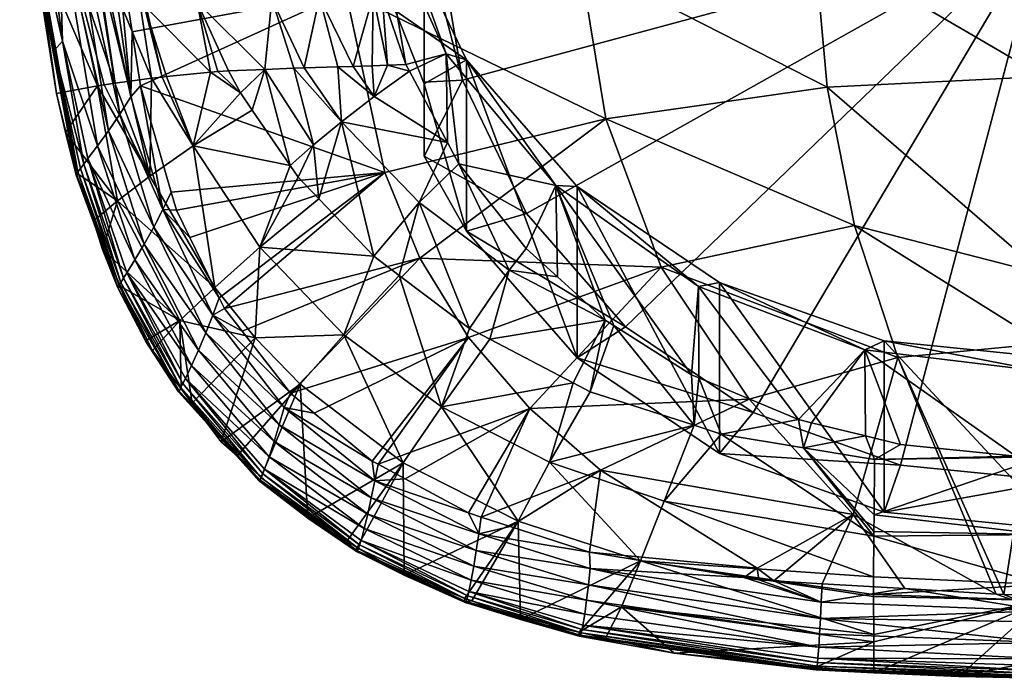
# Model space of a CAD drawing. Extents: x -0.024 to 0.133, y -0.127 to 0.026.
# Tile 1 of 256: x -0.018 to 0, y -0.127 to -0.115. Entities that reach past the tile are written whole.
import ezdxf

# ---------------------------------------------------------------- set-up
doc = ezdxf.new("R2010")
doc.units = 0
doc.layers.add('mesh', color=7, linetype='CONTINUOUS')

msp = doc.modelspace()

# ---------------------------------------------------------------- meshes
at = {"layer": 'mesh'}
mesh = msp.add_polyface(dxfattribs=at)
corners = [(-0.010519, -0.112527, 0.174848), (-0.010333, -0.112461, 0.174382), (-0.010989, -0.112131, 0.17415), (-0.009783, -0.112813, 0.175047), (-0.009846, -0.112817, 0.175295), (-0.009633, -0.112728, 0.174568), (-0.009461, -0.11255, 0.174136), (-0.010737, -0.111996, 0.17375), (-0.009279, -0.112299, 0.173772), (-0.010015, -0.112488, 0.176455), (-0.011539, -0.111656, 0.176137), (-0.010019, -0.112368, 0.17665), (-0.010001, -0.112594, 0.176245), (-0.011535, -0.11178, 0.17595), (-0.009978, -0.112683, 0.176021), (-0.011518, -0.111892, 0.175747), (-0.009944, -0.112751, 0.175786), (-0.011487, -0.111989, 0.175531), (-0.011439, -0.112068, 0.175305), (-0.0099, -0.112796, 0.175542), (-0.011377, -0.112127, 0.175072), (-0.011299, -0.112164, 0.174836), (-0.011208, -0.112177, 0.174601), (-0.011903, -0.110342, 0.10264), (-0.01183, -0.112789, 0.100284), (-0.011486, -0.11326, 0.103879), (-0.011399, -0.114936, 0.100622), (-0.010974, -0.116169, 0.10089), (-0.012743, -0.113608, 0.101186), (-0.01251, -0.114974, 0.101475), (-0.011557, -0.114944, 0.100717), (-0.013617, -0.113642, 0.102086), (-0.013357, -0.115007, 0.102355), (-0.0138, -0.112242, 0.101917), (-0.016154, -0.113526, 0.117497), (-0.012319, -0.111601, 0.118078), (-0.012039, -0.114886, 0.117927), (-0.007887, -0.11433, 0.118324), (-0.010262, -0.11598, 0.105033), (-0.011168, -0.113452, 0.10396), (-0.009901, -0.116089, 0.10508), (-0.011168, -0.11521, 0.099818), (-0.011314, -0.109494, 0.097391), (-0.01165, -0.112361, 0.098608), (-0.010653, -0.116515, 0.100372), (-0.010653, -0.107685, 0.096624), (-0.010653, -0.113835, 0.09508), (-0.010653, -0.113607, 0.094949), (-0.0104, -0.113896, 0.094915), (-0.0101, -0.111328, 0.093825), (-0.010653, -0.110962, 0.094184), (-0.01165, -0.110602, 0.102751), (-0.011685, -0.113566, 0.100402), (-0.011465, -0.114743, 0.10058), (-0.012022, -0.110754, 0.100126), (-0.013029, -0.110788, 0.100911)]
mesh.append_faces([[corners[k] for k in face] for face in [(0, 1, 2, 2), (0, 3, 1, 1), (4, 3, 0, 0), (5, 6, 7, 7), (1, 7, 2, 2), (1, 5, 7, 7), (6, 8, 7, 7), (9, 10, 11, 11), (12, 13, 9, 9), (14, 15, 12, 12), (16, 17, 14, 14), (16, 18, 17, 17), (19, 18, 16, 16), (19, 20, 18, 18), (4, 20, 19, 19), (4, 21, 20, 20), (0, 21, 4, 4), (0, 22, 21, 21), (2, 22, 0, 0), (23, 24, 25, 25), (25, 26, 27, 27), (28, 29, 30, 30), (31, 29, 28, 28), (31, 32, 29, 29), (33, 31, 28, 28), (34, 35, 36, 36), (37, 36, 35, 35), (38, 39, 25, 25), (38, 40, 39, 39), (41, 42, 43, 43), (44, 45, 41, 41), (45, 46, 47, 47), (48, 47, 46, 46), (49, 47, 48, 48), (49, 50, 47, 47), (41, 51, 39, 39), (43, 51, 41, 41), (25, 52, 53, 53), (25, 24, 52, 52), (53, 26, 25, 25), (30, 53, 52, 52), (26, 53, 30, 30), (28, 30, 52, 52), (54, 52, 24, 24), (55, 28, 52, 52)]])
mesh = msp.add_polyface(dxfattribs=at)
corners = [(-0.00842, -0.109129, 0.17143), (-0.010197, -0.111517, 0.17316), (-0.009372, -0.111912, 0.17343), (-0.010474, -0.111384, 0.17307), (-0.011139, -0.110841, 0.172702), (-0.011631, -0.110439, 0.172429), (-0.010471, -0.11179, 0.173422), (-0.009279, -0.112299, 0.173772), (-0.010737, -0.111996, 0.17375), (-0.010019, -0.112368, 0.17665), (-0.011539, -0.111656, 0.176137), (-0.010004, -0.112219, 0.176813), (-0.01053, -0.111484, 0.177211), (-0.009801, -0.111764, 0.17743), (-0.009705, -0.111135, 0.177857), (-0.009757, -0.111332, 0.177802), (-0.010461, -0.111052, 0.177585), (-0.009692, -0.111806, 0.177463), (-0.009819, -0.111675, 0.177596), (-0.009193, -0.111997, 0.177613), (-0.009795, -0.111515, 0.177713), (-0.010541, -0.111393, 0.177376), (-0.01051, -0.111233, 0.177494), (-0.00957, -0.110742, 0.177848), (-0.008205, -0.111116, 0.17814), (-0.009641, -0.110935, 0.177872), (-0.009746, -0.110289, 0.177607), (-0.009409, -0.110389, 0.177686), (-0.009495, -0.110566, 0.17779), (-0.011044, -0.110524, 0.177387), (-0.010948, -0.110335, 0.177411), (-0.010841, -0.110155, 0.177399), (-0.010729, -0.109993, 0.177352), (-0.011186, -0.110889, 0.177232), (-0.011125, -0.110712, 0.177326), (-0.010653, -0.107685, 0.096624), (-0.010653, -0.113607, 0.094949), (-0.010653, -0.110962, 0.094184), (-0.010653, -0.116515, 0.100372), (-0.010653, -0.113835, 0.09508), (-0.010653, -0.108966, 0.093606), (-0.0101, -0.111328, 0.093825), (-0.011181, -0.111711, 0.176444), (-0.009865, -0.112278, 0.176857), (-0.00829, -0.111486, 0.178168), (-0.008358, -0.111943, 0.177997), (-0.011077, -0.111274, 0.177046)]
mesh.append_faces([[corners[k] for k in face] for face in [(0, 1, 2, 2), (3, 1, 0, 0), (0, 4, 3, 3), (0, 5, 4, 4), (6, 3, 4, 4), (6, 1, 3, 3), (7, 1, 6, 6), (7, 2, 1, 1), (8, 7, 6, 6), (9, 10, 11, 11), (11, 12, 13, 13), (14, 15, 16, 16), (17, 18, 19, 19), (20, 21, 22, 22), (20, 18, 21, 21), (18, 12, 21, 21), (18, 13, 12, 12), (17, 13, 18, 18), (23, 24, 25, 25), (26, 27, 28, 28), (29, 14, 16, 16), (29, 25, 14, 14), (30, 25, 29, 29), (30, 23, 25, 25), (31, 23, 30, 30), (31, 28, 23, 23), (32, 28, 31, 31), (32, 26, 28, 28), (22, 15, 20, 20), (22, 16, 15, 15), (33, 16, 22, 22), (33, 34, 16, 16), (35, 36, 37, 37), (38, 39, 35, 35), (40, 37, 41, 41), (10, 42, 11, 11), (11, 13, 43, 43), (42, 12, 11, 11), (43, 17, 19, 19), (13, 17, 43, 43), (44, 14, 25, 25), (44, 15, 14, 14), (45, 18, 20, 20), (21, 12, 46, 46)]])
mesh = msp.add_polyface(dxfattribs=at)
corners = [(-0.017833, -0.111213, 0.115965), (-0.017611, -0.113948, 0.116026), (-0.0177, -0.113013, 0.115902), (-0.016452, -0.112637, 0.117481), (-0.016285, -0.111826, 0.117552), (-0.016244, -0.112359, 0.117535), (-0.016154, -0.113526, 0.117497), (-0.015835, -0.115588, 0.117422), (-0.015862, -0.116746, 0.117334), (-0.016829, -0.118134, 0.115874), (-0.017177, -0.116684, 0.115773), (-0.017071, -0.115754, 0.116723), (-0.017348, -0.113641, 0.116802), (-0.017144, -0.11343, 0.117042), (-0.017218, -0.115924, 0.116439), (-0.01756, -0.113869, 0.116361), (-0.017505, -0.113807, 0.116518), (-0.016799, -0.118073, 0.116201), (-0.016454, -0.117614, 0.116882), (-0.016914, -0.113187, 0.117235), (-0.016257, -0.117347, 0.117079), (-0.016677, -0.11292, 0.117381), (-0.016053, -0.117053, 0.117229), (-0.017029, -0.113873, 0.111234), (-0.017335, -0.111069, 0.11119), (-0.016145, -0.116503, 0.109948), (-0.015918, -0.116472, 0.109095), (-0.016567, -0.113809, 0.108831), (-0.015494, -0.116413, 0.107506), (-0.015903, -0.11375, 0.106467), (-0.015304, -0.116394, 0.10704), (-0.014681, -0.115066, 0.104397), (-0.013357, -0.115007, 0.102355), (-0.013617, -0.113642, 0.102086), (-0.013481, -0.116257, 0.103383), (-0.014127, -0.116281, 0.104322), (-0.014968, -0.113698, 0.104182), (-0.0138, -0.112242, 0.101917), (-0.015621, -0.115126, 0.106625), (-0.014444, -0.116304, 0.104928), (-0.015227, -0.116386, 0.10685), (-0.015169, -0.112298, 0.104046), (-0.016246, -0.110938, 0.106312), (-0.016332, -0.116529, 0.11065), (-0.015687, -0.11655, 0.117388), (-0.012039, -0.114886, 0.117927), (-0.012319, -0.111601, 0.118078), (-0.017565, -0.113958, 0.115869), (-0.016453, -0.116551, 0.111384)]
mesh.append_faces([[corners[k] for k in face] for face in [(0, 1, 2, 2), (3, 4, 5, 5), (6, 7, 8, 8), (9, 10, 1, 1), (11, 12, 13, 13), (14, 15, 16, 16), (14, 17, 15, 15), (11, 16, 12, 12), (11, 14, 16, 16), (13, 18, 11, 11), (19, 20, 13, 13), (21, 22, 19, 19), (3, 8, 21, 21), (3, 6, 8, 8), (5, 6, 3, 3), (2, 23, 24, 24), (25, 26, 27, 27), (28, 27, 26, 26), (28, 29, 27, 27), (30, 29, 28, 28), (31, 32, 33, 33), (31, 34, 32, 32), (35, 34, 31, 31), (36, 33, 37, 37), (36, 31, 33, 33), (38, 31, 36, 36), (38, 39, 31, 31), (40, 39, 38, 38), (38, 29, 30, 30), (36, 29, 38, 38), (36, 41, 29, 29), (37, 41, 36, 36), (42, 29, 41, 41), (24, 27, 29, 29), (23, 27, 24, 24), (23, 25, 27, 27), (43, 25, 23, 23), (44, 7, 45, 45), (6, 45, 7, 7), (5, 46, 6, 6), (1, 47, 2, 2), (1, 10, 47, 47), (47, 23, 2, 2), (47, 48, 23, 23), (10, 48, 47, 47)]])
mesh = msp.add_polyface(dxfattribs=at)
corners = [(-0.015687, -0.11655, 0.117388), (-0.015141, -0.118435, 0.117319), (-0.015291, -0.118742, 0.11726), (-0.016829, -0.118134, 0.115874), (-0.017018, -0.117379, 0.115749), (-0.017177, -0.116684, 0.115773), (-0.016782, -0.118124, 0.115723), (-0.016756, -0.118013, 0.116355), (-0.016799, -0.118073, 0.116201), (-0.017218, -0.115924, 0.116439), (-0.016697, -0.117936, 0.116502), (-0.017071, -0.115754, 0.116723), (-0.017597, -0.113916, 0.116197), (-0.016824, -0.118114, 0.11604), (-0.017611, -0.113948, 0.116026), (-0.01756, -0.113869, 0.116361), (-0.016257, -0.117347, 0.117079), (-0.015621, -0.119361, 0.116998), (-0.016454, -0.117614, 0.116882), (-0.016053, -0.117053, 0.117229), (-0.015451, -0.119058, 0.117152), (-0.015862, -0.116746, 0.117334), (-0.015835, -0.115588, 0.117422), (-0.016626, -0.117841, 0.116639), (-0.017144, -0.11343, 0.117042), (-0.016914, -0.113187, 0.117235), (-0.016677, -0.11292, 0.117381), (-0.017029, -0.113873, 0.111234), (-0.016453, -0.116551, 0.111384), (-0.016332, -0.116529, 0.11065), (-0.014681, -0.115066, 0.104397), (-0.014314, -0.116295, 0.10468), (-0.014127, -0.116281, 0.104322), (-0.014444, -0.116304, 0.104928), (-0.015621, -0.115126, 0.106625), (-0.015304, -0.116394, 0.10704), (-0.015227, -0.116386, 0.10685), (-0.013913, -0.116675, 0.104316), (-0.013481, -0.116257, 0.103383), (-0.015525, -0.118151, 0.109893), (-0.016145, -0.116503, 0.109948), (-0.016096, -0.118591, 0.112838), (-0.014755, -0.117615, 0.106997), (-0.013704, -0.116979, 0.10431), (-0.013028, -0.117965, 0.104291), (-0.015918, -0.116472, 0.109095), (-0.015494, -0.116413, 0.107506), (-0.013569, -0.119409, 0.106947), (-0.011349, -0.118087, 0.11775)]
mesh.append_faces([[corners[k] for k in face] for face in [(0, 1, 2, 2), (3, 4, 5, 5), (6, 4, 3, 3), (7, 8, 9, 9), (10, 9, 11, 11), (10, 7, 9, 9), (3, 12, 13, 13), (14, 12, 3, 3), (13, 15, 8, 8), (12, 15, 13, 13), (16, 17, 18, 18), (19, 20, 16, 16), (21, 2, 19, 19), (21, 0, 2, 2), (22, 0, 21, 21), (11, 23, 10, 10), (11, 18, 23, 23), (24, 16, 18, 18), (25, 19, 16, 16), (26, 21, 19, 19), (27, 28, 29, 29), (30, 31, 32, 32), (30, 33, 31, 31), (34, 35, 36, 36), (32, 37, 38, 38), (39, 40, 29, 29), (28, 5, 4, 4), (41, 4, 6, 6), (28, 39, 29, 29), (42, 43, 37, 37), (42, 44, 43, 43), (37, 32, 31, 31), (33, 37, 31, 31), (33, 42, 37, 37), (36, 42, 33, 33), (39, 45, 40, 40), (39, 46, 45, 45), (42, 46, 39, 39), (42, 35, 46, 46), (36, 35, 42, 42), (41, 28, 4, 4), (41, 39, 28, 28), (47, 44, 42, 42), (48, 1, 0, 0)]])
mesh = msp.add_polyface(dxfattribs=at)
corners = [(-0.008315, -0.118315, 0.106025), (-0.005902, -0.121677, 0.102901), (-0.005778, -0.120107, 0.106785), (-0.009141, -0.11982, 0.102466), (-0.009847, -0.120858, 0.104225), (-0.009486, -0.121046, 0.10422), (-0.010739, -0.118618, 0.102456), (-0.010342, -0.122247, 0.106854), (-0.008005, -0.121819, 0.104199), (-0.008776, -0.122276, 0.117453), (-0.01147, -0.123262, 0.117155), (-0.009866, -0.121014, 0.117554), (-0.003496, -0.116572, 0.118347), (-0.007427, -0.117133, 0.118126), (-0.007887, -0.11433, 0.118324), (-0.010727, -0.119605, 0.117653), (-0.006441, -0.119765, 0.117892), (-0.004881, -0.122109, 0.117631), (-0.012039, -0.114886, 0.117927), (-0.011349, -0.118087, 0.11775), (-0.009901, -0.116089, 0.10508), (-0.010262, -0.11598, 0.105033), (-0.007936, -0.118335, 0.106033), (-0.005406, -0.120036, 0.106755), (0.000347, -0.113663, 0.094816), (-0.009968, -0.116449, 0.095998), (-0.008834, -0.118812, 0.097001), (-0.0104, -0.113896, 0.094915), (-0.007073, -0.120823, 0.097855), (-0.007936, -0.121374, 0.098873), (-0.004807, -0.122347, 0.098502), (-0.009901, -0.119128, 0.09792), (-0.010653, -0.117796, 0.097354), (-0.005406, -0.123075, 0.099595), (-0.008291, -0.113107, 0.174878), (-0.008378, -0.113178, 0.175321), (-0.004057, -0.113825, 0.175345), (-0.008489, -0.11315, 0.176065), (-0.008509, -0.113065, 0.176314), (-0.004152, -0.11393, 0.176367), (-0.010033, -0.117935, 0.1014), (-0.008837, -0.119437, 0.101923), (-0.007282, -0.120803, 0.10248), (-0.007437, -0.120706, 0.102433), (-0.008285, -0.119937, 0.102124), (-0.007702, -0.121977, 0.104195), (-0.005859, -0.122572, 0.104178)]
mesh.append_faces([[corners[k] for k in face] for face in [(0, 1, 2, 2), (3, 4, 5, 5), (6, 4, 3, 3), (5, 7, 8, 8), (5, 4, 7, 7), (9, 10, 11, 11), (12, 13, 14, 14), (15, 13, 16, 16), (9, 16, 17, 17), (11, 16, 9, 9), (11, 15, 16, 16), (13, 18, 14, 14), (15, 19, 13, 13), (0, 20, 21, 21), (0, 22, 20, 20), (2, 22, 0, 0), (2, 23, 22, 22), (24, 25, 26, 26), (24, 27, 25, 25), (28, 29, 30, 30), (28, 31, 29, 29), (26, 31, 28, 28), (26, 32, 31, 31), (25, 32, 26, 26), (29, 22, 33, 33), (29, 20, 22, 22), (31, 20, 29, 29), (34, 35, 36, 36), (37, 38, 39, 39), (0, 40, 41, 41), (21, 40, 0, 0), (0, 42, 1, 1), (0, 43, 42, 42), (0, 44, 43, 43), (41, 44, 0, 0), (43, 45, 42, 42), (46, 1, 42, 42), (3, 44, 41, 41), (3, 43, 44, 44), (40, 3, 41, 41), (40, 6, 3, 3), (43, 8, 45, 45), (43, 5, 8, 8), (3, 5, 43, 43)]])
mesh = msp.add_polyface(dxfattribs=at)
corners = [(-0.010262, -0.11598, 0.105033), (-0.010911, -0.116286, 0.100924), (-0.010236, -0.117554, 0.10129), (-0.010974, -0.116169, 0.10089), (-0.011486, -0.11326, 0.103879), (-0.013481, -0.116257, 0.103383), (-0.012966, -0.116237, 0.102633), (-0.013357, -0.115007, 0.102355), (-0.012784, -0.116231, 0.102462), (-0.01251, -0.114974, 0.101475), (-0.012184, -0.116212, 0.101895), (-0.011911, -0.116203, 0.101637), (-0.011557, -0.114944, 0.100717), (-0.011575, -0.116191, 0.10132), (-0.0113, -0.116181, 0.101124), (-0.011399, -0.114936, 0.100622), (-0.011536, -0.116739, 0.101623), (-0.012117, -0.117186, 0.10245), (-0.010739, -0.118618, 0.102456), (-0.012617, -0.117596, 0.103346), (-0.013028, -0.117965, 0.104291), (-0.013704, -0.116979, 0.10431), (-0.013913, -0.116675, 0.104316), (-0.012522, -0.118553, 0.104279), (-0.012886, -0.118172, 0.104287), (-0.011349, -0.118087, 0.11775), (-0.015687, -0.11655, 0.117388), (-0.012039, -0.114886, 0.117927), (-0.007427, -0.117133, 0.118126), (-0.010653, -0.116515, 0.100372), (-0.010653, -0.116483, 0.0966), (-0.010653, -0.113835, 0.09508), (-0.010653, -0.117796, 0.097354), (-0.0104, -0.113896, 0.094915), (-0.009968, -0.116449, 0.095998), (-0.009901, -0.116089, 0.10508), (-0.011168, -0.11521, 0.099818), (-0.011168, -0.113452, 0.10396), (-0.009901, -0.119128, 0.09792), (-0.010033, -0.117935, 0.1014)]
mesh.append_faces([[corners[k] for k in face] for face in [(0, 1, 2, 2), (0, 3, 1, 1), (4, 3, 0, 0), (5, 6, 7, 7), (8, 7, 6, 6), (8, 9, 7, 7), (10, 9, 8, 8), (11, 9, 10, 10), (11, 12, 9, 9), (13, 12, 11, 11), (14, 12, 13, 13), (14, 15, 12, 12), (3, 15, 14, 14), (2, 1, 16, 16), (14, 1, 3, 3), (14, 16, 1, 1), (13, 16, 14, 14), (13, 11, 16, 16), (2, 17, 18, 18), (16, 17, 2, 2), (16, 10, 17, 17), (11, 10, 16, 16), (19, 5, 20, 20), (19, 6, 5, 5), (17, 6, 19, 19), (17, 8, 6, 6), (10, 8, 17, 17), (5, 21, 20, 20), (5, 22, 21, 21), (19, 23, 17, 17), (20, 24, 19, 19), (25, 26, 27, 27), (28, 25, 27, 27), (29, 30, 31, 31), (32, 30, 29, 29), (33, 31, 34, 34), (34, 30, 32, 32), (31, 30, 34, 34), (35, 29, 36, 36), (36, 37, 35, 35), (38, 29, 35, 35), (32, 29, 38, 38), (2, 39, 0, 0), (2, 18, 39, 39)]])
mesh = msp.add_polyface(dxfattribs=at)
corners = [(0.000347, -0.113889, 0.177501), (0.000347, -0.113609, 0.177837), (0.001962, -0.113613, 0.177841), (-0.004057, -0.113825, 0.175345), (0.000347, -0.113873, 0.175064), (-0.003996, -0.113623, 0.174884), (0.000347, -0.114077, 0.175529), (-0.00411, -0.113931, 0.17585), (0.000347, -0.114185, 0.176037), (-0.004152, -0.11393, 0.176367), (0.000347, -0.114185, 0.176556), (-0.00418, -0.113826, 0.176863), (0.000347, -0.114081, 0.177053), (-0.004193, -0.113634, 0.177309), (-0.001485, -0.113604, 0.177834), (-0.005778, -0.120107, 0.106785), (-0.004004, -0.122472, 0.103371), (-0.002824, -0.121234, 0.107263), (-0.005773, -0.121731, 0.102933), (-0.005902, -0.121677, 0.102901), (-0.000142, -0.123123, 0.103855), (0.000347, -0.121618, 0.107427), (0.000347, -0.11989, 0.118017), (0.00293, -0.121368, 0.117794), (0.000347, -0.121124, 0.11782), (0.000347, -0.116386, 0.118374), (0.003702, -0.11903, 0.118092), (0.004189, -0.116572, 0.118347), (0.000347, -0.113733, 0.118644), (-0.005859, -0.122572, 0.104178), (-0.003723, -0.114003, 0.118557), (-0.003496, -0.116572, 0.118347), (-0.003008, -0.11903, 0.118092), (-0.002237, -0.121368, 0.117794), (-0.004881, -0.122109, 0.117631), (-0.006441, -0.119765, 0.117892), (-0.007887, -0.11433, 0.118324), (-0.007427, -0.117133, 0.118126), (-0.005406, -0.120036, 0.106755), (-0.002485, -0.121076, 0.107196), (0.00063, -0.121385, 0.107328), (0.003517, -0.121234, 0.107263), (0.000347, -0.113663, 0.094816), (-0.004807, -0.122347, 0.098502), (-0.00219, -0.123279, 0.098898), (-0.007073, -0.120823, 0.097855), (-0.008834, -0.118812, 0.097001), (0.0006, -0.123556, 0.099015), (-0.002485, -0.124115, 0.100036), (-0.005406, -0.123075, 0.099595), (-0.007936, -0.118335, 0.106033), (-0.008378, -0.113178, 0.175321), (-0.008455, -0.113171, 0.175814)]
mesh.append_faces([[corners[k] for k in face] for face in [(0, 1, 2, 2), (3, 4, 5, 5), (3, 6, 4, 4), (7, 6, 3, 3), (7, 8, 6, 6), (9, 8, 7, 7), (9, 10, 8, 8), (11, 10, 9, 9), (11, 12, 10, 10), (13, 12, 11, 11), (13, 0, 12, 12), (14, 0, 13, 13), (14, 1, 0, 0), (15, 16, 17, 17), (15, 18, 16, 16), (19, 18, 15, 15), (17, 20, 21, 21), (22, 23, 24, 24), (25, 26, 22, 22), (27, 25, 28, 28), (29, 18, 19, 19), (25, 30, 28, 28), (25, 31, 30, 30), (22, 31, 25, 25), (22, 32, 31, 31), (24, 32, 22, 22), (33, 34, 35, 35), (31, 36, 30, 30), (32, 37, 31, 31), (33, 32, 24, 24), (35, 32, 33, 33), (35, 37, 32, 32), (17, 38, 15, 15), (17, 39, 38, 38), (21, 39, 17, 17), (21, 40, 39, 39), (41, 40, 21, 21), (42, 43, 44, 44), (42, 45, 43, 43), (46, 45, 42, 42), (44, 47, 42, 42), (48, 38, 39, 39), (49, 50, 38, 38), (3, 51, 7, 7), (52, 9, 7, 7)]])
mesh = msp.add_polyface(dxfattribs=at)
corners = [(-0.016089, -0.120136, 0.1158), (-0.016039, -0.120107, 0.115654), (-0.016362, -0.119455, 0.115676), (-0.016523, -0.118944, 0.115694), (-0.016829, -0.118134, 0.115874), (-0.016782, -0.118124, 0.115723), (-0.016756, -0.118013, 0.116355), (-0.016069, -0.120093, 0.116119), (-0.016799, -0.118073, 0.116201), (-0.016035, -0.120038, 0.116271), (-0.016697, -0.117936, 0.116502), (-0.016088, -0.120126, 0.115961), (-0.015595, -0.121079, 0.115923), (-0.016824, -0.118114, 0.11604), (-0.015568, -0.121058, 0.115622), (-0.015596, -0.121083, 0.115765), (-0.015987, -0.119962, 0.116416), (-0.015929, -0.119869, 0.116553), (-0.014934, -0.121833, 0.116337), (-0.016626, -0.117841, 0.116639), (-0.015786, -0.119636, 0.116797), (-0.016454, -0.117614, 0.116882), (-0.015621, -0.119361, 0.116998), (-0.016257, -0.117347, 0.117079), (-0.015451, -0.119058, 0.117152), (-0.016053, -0.117053, 0.117229), (-0.015291, -0.118742, 0.11726), (-0.01497, -0.121904, 0.116193), (-0.014526, -0.120935, 0.11708), (-0.014655, -0.121239, 0.116922), (-0.01478, -0.121514, 0.116719), (-0.014889, -0.121743, 0.116473), (-0.016096, -0.118591, 0.112838), (-0.014992, -0.120713, 0.112773), (-0.014368, -0.120126, 0.109833), (-0.015525, -0.118151, 0.109893), (-0.015475, -0.121248, 0.115616), (-0.015004, -0.121968, 0.115966), (-0.015013, -0.121981, 0.11581), (-0.014963, -0.121926, 0.115593)]
mesh.append_faces([[corners[k] for k in face] for face in [(0, 1, 2, 2), (3, 0, 2, 2), (3, 4, 0, 0), (5, 4, 3, 3), (6, 7, 8, 8), (9, 6, 10, 10), (9, 7, 6, 6), (0, 11, 12, 12), (0, 13, 11, 11), (4, 13, 0, 0), (11, 7, 12, 12), (11, 8, 7, 7), (13, 8, 11, 11), (0, 14, 1, 1), (0, 15, 14, 14), (12, 15, 0, 0), (16, 17, 18, 18), (19, 17, 16, 16), (19, 20, 17, 17), (21, 20, 19, 19), (21, 22, 20, 20), (23, 24, 22, 22), (25, 26, 24, 24), (9, 16, 27, 27), (10, 16, 9, 9), (10, 19, 16, 16), (28, 22, 24, 24), (29, 20, 22, 22), (30, 17, 20, 20), (31, 18, 17, 17), (32, 5, 3, 3), (2, 1, 33, 33), (1, 14, 33, 33), (32, 2, 33, 33), (3, 2, 32, 32), (34, 35, 32, 32), (36, 14, 15, 15), (37, 7, 9, 9), (12, 7, 37, 37), (12, 38, 15, 15), (37, 38, 12, 12), (9, 27, 37, 37), (39, 36, 15, 15), (33, 14, 36, 36)]])
mesh = msp.add_polyface(dxfattribs=at)
corners = [(-0.014405, -0.120617, 0.117191), (-0.014291, -0.12031, 0.117251), (-0.014199, -0.120501, 0.117245), (-0.015291, -0.118742, 0.11726), (-0.014812, -0.11924, 0.117289), (-0.015047, -0.118758, 0.117307), (-0.015141, -0.118435, 0.117319), (-0.013883, -0.120905, 0.117231), (-0.014526, -0.120935, 0.11708), (-0.013225, -0.122566, 0.11702), (-0.014655, -0.121239, 0.116922), (-0.013139, -0.122255, 0.117134), (-0.013026, -0.122005, 0.117195), (-0.015987, -0.119962, 0.116416), (-0.014934, -0.121833, 0.116337), (-0.01497, -0.121904, 0.116193), (-0.015451, -0.119058, 0.117152), (-0.015621, -0.119361, 0.116998), (-0.01478, -0.121514, 0.116719), (-0.015786, -0.119636, 0.116797), (-0.014889, -0.121743, 0.116473), (-0.015929, -0.119869, 0.116553), (-0.012617, -0.117596, 0.103346), (-0.012886, -0.118172, 0.104287), (-0.012522, -0.118553, 0.104279), (-0.010739, -0.118618, 0.102456), (-0.011097, -0.119912, 0.104248), (-0.009847, -0.120858, 0.104225), (-0.014992, -0.120713, 0.112773), (-0.01477, -0.122181, 0.115584), (-0.013653, -0.121023, 0.109804), (-0.010342, -0.122247, 0.106854), (-0.01208, -0.120967, 0.106899), (-0.013569, -0.119409, 0.106947), (-0.014368, -0.120126, 0.109833), (-0.016096, -0.118591, 0.112838), (-0.014755, -0.117615, 0.106997), (-0.015525, -0.118151, 0.109893), (-0.013028, -0.117965, 0.104291), (-0.01285, -0.121845, 0.109776), (-0.011349, -0.118087, 0.11775), (-0.010727, -0.119605, 0.117653), (-0.009866, -0.121014, 0.117554), (-0.014963, -0.121926, 0.115593), (-0.015596, -0.121083, 0.115765), (-0.015013, -0.121981, 0.11581), (-0.012117, -0.117186, 0.10245), (-0.011547, -0.119572, 0.104256), (-0.015475, -0.121248, 0.115616)]
mesh.append_faces([[corners[k] for k in face] for face in [(0, 1, 2, 2), (3, 4, 1, 1), (3, 5, 4, 4), (6, 5, 3, 3), (7, 0, 2, 2), (8, 9, 10, 10), (0, 11, 8, 8), (7, 12, 0, 0), (13, 14, 15, 15), (0, 3, 1, 1), (0, 16, 3, 3), (8, 16, 0, 0), (10, 17, 8, 8), (18, 19, 10, 10), (20, 21, 18, 18), (22, 23, 24, 24), (25, 26, 27, 27), (28, 29, 30, 30), (31, 26, 32, 32), (31, 27, 26, 26), (33, 24, 23, 23), (33, 30, 32, 32), (34, 30, 33, 33), (34, 28, 30, 30), (35, 28, 34, 34), (34, 36, 37, 37), (33, 36, 34, 34), (23, 38, 33, 33), (30, 39, 32, 32), (40, 4, 5, 5), (40, 1, 4, 4), (2, 1, 40, 40), (5, 6, 40, 40), (12, 41, 42, 42), (12, 7, 41, 41), (41, 2, 40, 40), (7, 2, 41, 41), (43, 44, 45, 45), (46, 47, 25, 25), (46, 24, 47, 47), (47, 26, 25, 25), (48, 43, 28, 28), (32, 26, 47, 47), (33, 47, 24, 24), (33, 32, 47, 47)]])
mesh = msp.add_polyface(dxfattribs=at)
corners = [(-0.002824, -0.121234, 0.107263), (-0.003775, -0.122528, 0.103411), (-0.002814, -0.122763, 0.103579), (-0.004004, -0.122472, 0.103371), (-0.00219, -0.122916, 0.103688), (-0.003681, -0.126887, 0.115867), (0.000347, -0.127049, 0.115706), (-0.003688, -0.126911, 0.115713), (-0.0036, -0.125711, 0.117038), (-0.003583, -0.125385, 0.117111), (-0.002114, -0.125471, 0.11711), (-0.004442, -0.125334, 0.117111), (-0.003645, -0.12651, 0.116546), (0.000347, -0.12672, 0.116475), (-0.003659, -0.126707, 0.116299), (-0.002663, -0.126968, 0.115414), (-0.001159, -0.127029, 0.11541), (-0.003695, -0.126914, 0.115558), (-0.003697, -0.126865, 0.115419), (-0.003674, -0.126845, 0.116018), (0.000347, -0.127026, 0.115893), (-0.003667, -0.126784, 0.116162), (0.000347, -0.126983, 0.11601), (-0.003912, -0.122973, 0.104166), (-0.002653, -0.123182, 0.104159), (-0.002666, -0.126415, 0.112518), (-0.006214, -0.126614, 0.115429), (-0.002667, -0.126288, 0.11185), (-0.007148, -0.125792, 0.112574), (-0.006807, -0.124981, 0.109642), (-0.002669, -0.125574, 0.109466), (-0.00267, -0.125264, 0.10843), (-0.002669, -0.125614, 0.109599), (-0.00266, -0.124162, 0.105888), (-0.002663, -0.124457, 0.106569), (-0.002664, -0.124542, 0.106765), (-0.005374, -0.122729, 0.104173), (-0.006387, -0.123917, 0.106788), (0.000347, -0.12451, 0.106602), (0.000347, -0.125685, 0.109454), (0.000347, -0.125401, 0.108382), (-0.002237, -0.121368, 0.117794), (-0.003033, -0.124157, 0.117341), (-0.004881, -0.122109, 0.117631), (-0.000493, -0.125567, 0.117109), (-0.004739, -0.125107, 0.117148), (-0.00219, -0.123279, 0.098898), (-0.005406, -0.123075, 0.099595), (-0.002485, -0.124115, 0.100036), (-0.004807, -0.122347, 0.098502), (-0.005406, -0.120036, 0.106755), (-0.00363, -0.126272, 0.116753), (0.000347, -0.126425, 0.116748), (-0.003615, -0.126002, 0.116917), (0.000347, -0.123131, 0.103862)]
mesh.append_faces([[corners[k] for k in face] for face in [(0, 1, 2, 2), (0, 3, 1, 1), (2, 4, 0, 0), (5, 6, 7, 7), (8, 9, 10, 10), (11, 9, 8, 8), (12, 13, 14, 14), (15, 7, 16, 16), (15, 17, 7, 7), (18, 17, 15, 15), (5, 19, 20, 20), (19, 21, 22, 22), (23, 24, 2, 2), (4, 2, 24, 24), (23, 1, 3, 3), (2, 1, 23, 23), (18, 15, 25, 25), (25, 26, 18, 18), (27, 28, 25, 25), (29, 30, 31, 31), (29, 32, 30, 30), (33, 24, 23, 23), (23, 34, 33, 33), (23, 35, 34, 34), (36, 35, 23, 23), (36, 37, 35, 35), (37, 31, 35, 35), (38, 34, 35, 35), (39, 27, 25, 25), (39, 32, 27, 27), (39, 30, 32, 32), (40, 31, 30, 30), (41, 42, 43, 43), (44, 42, 41, 41), (42, 9, 11, 11), (42, 10, 9, 9), (44, 10, 42, 42), (45, 42, 11, 11), (46, 47, 48, 48), (49, 47, 46, 46), (47, 50, 48, 48), (51, 52, 12, 12), (53, 52, 51, 51), (33, 54, 24, 24)]])
mesh = msp.add_polyface(dxfattribs=at)
corners = [(-0.013543, -0.123503, 0.116128), (-0.01497, -0.121904, 0.116193), (-0.014934, -0.121833, 0.116337), (-0.013139, -0.122255, 0.117134), (-0.013026, -0.122005, 0.117195), (-0.012603, -0.122355, 0.117184), (-0.011572, -0.123207, 0.117157), (-0.011859, -0.124807, 0.115631), (-0.012025, -0.12463, 0.1155), (-0.012718, -0.12422, 0.115514), (-0.013516, -0.123437, 0.116271), (-0.013484, -0.123351, 0.116407), (-0.011797, -0.124697, 0.116225), (-0.014889, -0.121743, 0.116473), (-0.013405, -0.123131, 0.116654), (-0.01478, -0.121514, 0.116719), (-0.013317, -0.122863, 0.116859), (-0.014655, -0.121239, 0.116922), (-0.013225, -0.122566, 0.11702), (-0.014526, -0.120935, 0.11708), (-0.014405, -0.120617, 0.117191), (-0.011527, -0.123559, 0.117091), (-0.011589, -0.123861, 0.116976), (-0.011653, -0.124148, 0.116814), (-0.011716, -0.124405, 0.116607), (-0.011772, -0.124616, 0.116361), (-0.011819, -0.124759, 0.116082), (-0.013564, -0.123546, 0.11598), (-0.014253, -0.122865, 0.115561), (-0.01397, -0.123115, 0.115552), (-0.01285, -0.121845, 0.109776), (-0.013545, -0.12349, 0.115539), (-0.013653, -0.121023, 0.109804), (-0.01477, -0.122181, 0.115584), (-0.015004, -0.121968, 0.115966), (-0.013577, -0.123564, 0.115828), (-0.014963, -0.121926, 0.115593), (-0.013582, -0.123557, 0.115675), (-0.015013, -0.121981, 0.11581), (-0.011837, -0.124799, 0.115934), (-0.01185, -0.124815, 0.115783), (-0.014992, -0.120713, 0.112773)]
mesh.append_faces([[corners[k] for k in face] for face in [(0, 1, 2, 2), (3, 4, 5, 5), (6, 3, 5, 5), (7, 8, 9, 9), (10, 11, 12, 12), (13, 11, 10, 10), (13, 14, 11, 11), (15, 14, 13, 13), (15, 16, 14, 14), (17, 16, 15, 15), (17, 18, 16, 16), (19, 3, 18, 18), (20, 4, 3, 3), (21, 18, 3, 3), (22, 16, 18, 18), (23, 14, 16, 16), (24, 11, 14, 14), (25, 12, 11, 11), (10, 2, 13, 13), (10, 0, 2, 2), (26, 0, 10, 10), (26, 27, 0, 0), (28, 29, 30, 30), (30, 31, 9, 9), (29, 31, 30, 30), (32, 28, 30, 30), (33, 28, 32, 32), (34, 27, 35, 35), (36, 28, 33, 33), (37, 31, 29, 29), (37, 9, 31, 31), (7, 9, 37, 37), (34, 35, 38, 38), (37, 36, 38, 38), (29, 36, 37, 37), (29, 28, 36, 36), (34, 0, 27, 27), (34, 1, 0, 0), (39, 35, 27, 27), (40, 35, 39, 39), (7, 35, 40, 40), (37, 35, 7, 7), (37, 38, 35, 35), (41, 36, 33, 33)]])
mesh = msp.add_polyface(dxfattribs=at)
corners = [(-0.007701, -0.125116, 0.117048), (-0.007716, -0.124822, 0.117117), (-0.004972, -0.125275, 0.117112), (-0.0036, -0.125711, 0.117038), (-0.004708, -0.125318, 0.117111), (-0.004442, -0.125334, 0.117111), (-0.003697, -0.126865, 0.115419), (-0.006214, -0.126614, 0.115429), (-0.003695, -0.126914, 0.115558), (-0.007831, -0.12612, 0.116314), (-0.003659, -0.126707, 0.116299), (-0.003667, -0.126784, 0.116162), (-0.003645, -0.12651, 0.116546), (-0.007896, -0.126313, 0.115579), (-0.007885, -0.126316, 0.115733), (-0.003688, -0.126911, 0.115713), (-0.007873, -0.126297, 0.115886), (-0.003681, -0.126887, 0.115867), (-0.00786, -0.126257, 0.116035), (-0.003674, -0.126845, 0.116018), (-0.007845, -0.126197, 0.116178), (-0.003615, -0.126002, 0.116917), (-0.007734, -0.125407, 0.11693), (-0.00363, -0.126272, 0.116753), (-0.007767, -0.125679, 0.116767), (-0.007799, -0.125922, 0.116561), (-0.005374, -0.122729, 0.104173), (-0.005773, -0.121731, 0.102933), (-0.005859, -0.122572, 0.104178), (-0.004004, -0.122472, 0.103371), (-0.003912, -0.122973, 0.104166), (-0.007148, -0.125792, 0.112574), (-0.007431, -0.126348, 0.115439), (-0.002666, -0.126415, 0.112518), (-0.002667, -0.126288, 0.11185), (-0.006807, -0.124981, 0.109642), (-0.002669, -0.125614, 0.109599), (-0.006387, -0.123917, 0.106788), (-0.008423, -0.123228, 0.106817), (-0.007702, -0.121977, 0.104195), (-0.00267, -0.125264, 0.10843), (-0.004739, -0.125107, 0.117148), (-0.00752, -0.123371, 0.117352), (-0.003033, -0.124157, 0.117341), (-0.004881, -0.122109, 0.117631), (-0.008776, -0.122276, 0.117453), (-0.004807, -0.122347, 0.098502), (-0.007936, -0.121374, 0.098873), (-0.005406, -0.123075, 0.099595), (-0.007282, -0.120803, 0.10248)]
mesh.append_faces([[corners[k] for k in face] for face in [(0, 1, 2, 2), (3, 4, 5, 5), (6, 7, 8, 8), (9, 10, 11, 11), (9, 12, 10, 10), (13, 8, 7, 7), (14, 8, 13, 13), (14, 15, 8, 8), (16, 15, 14, 14), (16, 17, 15, 15), (18, 17, 16, 16), (18, 19, 17, 17), (18, 20, 19, 19), (3, 2, 4, 4), (3, 0, 2, 2), (21, 0, 3, 3), (21, 22, 0, 0), (23, 22, 21, 21), (23, 24, 22, 22), (12, 24, 23, 23), (12, 25, 24, 24), (9, 25, 12, 12), (20, 11, 19, 19), (20, 9, 11, 11), (26, 27, 28, 28), (26, 29, 27, 27), (30, 29, 26, 26), (31, 32, 7, 7), (33, 31, 7, 7), (34, 35, 31, 31), (34, 36, 35, 35), (28, 37, 26, 26), (28, 38, 37, 37), (39, 38, 28, 28), (37, 35, 40, 40), (38, 35, 37, 37), (4, 2, 41, 41), (1, 41, 2, 2), (1, 42, 41, 41), (41, 5, 4, 4), (42, 43, 41, 41), (42, 44, 43, 43), (45, 44, 42, 42), (46, 47, 48, 48), (49, 39, 28, 28)]])
mesh = msp.add_polyface(dxfattribs=at)
corners = [(-0.011527, -0.123559, 0.117091), (-0.01147, -0.123262, 0.117155), (-0.010989, -0.123521, 0.117148), (-0.011572, -0.123207, 0.117157), (-0.011005, -0.125233, 0.115479), (-0.01184, -0.124739, 0.115496), (-0.011859, -0.124807, 0.115631), (-0.009934, -0.125712, 0.1156), (-0.009926, -0.125643, 0.115464), (-0.012025, -0.12463, 0.1155), (-0.009923, -0.125718, 0.115752), (-0.01185, -0.124815, 0.115783), (-0.00991, -0.125701, 0.115904), (-0.011837, -0.124799, 0.115934), (-0.009894, -0.125662, 0.116052), (-0.011819, -0.124759, 0.116082), (-0.011797, -0.124697, 0.116225), (-0.013516, -0.123437, 0.116271), (-0.011772, -0.124616, 0.116361), (-0.009857, -0.125524, 0.116331), (-0.009876, -0.125602, 0.116195), (-0.009816, -0.125322, 0.116578), (-0.011716, -0.124405, 0.116607), (-0.009771, -0.125074, 0.116784), (-0.011653, -0.124148, 0.116814), (-0.009725, -0.124796, 0.116946), (-0.011589, -0.123861, 0.116976), (-0.009681, -0.124502, 0.117063), (-0.009865, -0.124127, 0.117132), (-0.013139, -0.122255, 0.117134), (-0.013225, -0.122566, 0.11702), (-0.013317, -0.122863, 0.116859), (-0.013405, -0.123131, 0.116654), (-0.013484, -0.123351, 0.116407), (-0.013564, -0.123546, 0.11598), (-0.011024, -0.123239, 0.109723), (-0.012718, -0.12422, 0.115514), (-0.01285, -0.121845, 0.109776), (-0.008979, -0.124275, 0.109678), (-0.01208, -0.120967, 0.106899), (-0.010342, -0.122247, 0.106854), (-0.009866, -0.121014, 0.117554), (-0.012603, -0.122355, 0.117184), (-0.013026, -0.122005, 0.117195), (-0.008776, -0.122276, 0.117453)]
mesh.append_faces([[corners[k] for k in face] for face in [(0, 1, 2, 2), (0, 3, 1, 1), (4, 5, 6, 6), (7, 8, 4, 4), (5, 9, 6, 6), (6, 7, 4, 4), (6, 10, 7, 7), (11, 10, 6, 6), (11, 12, 10, 10), (13, 12, 11, 11), (13, 14, 12, 12), (15, 14, 13, 13), (15, 16, 14, 14), (17, 16, 15, 15), (18, 19, 20, 20), (18, 21, 19, 19), (22, 21, 18, 18), (22, 23, 21, 21), (24, 23, 22, 22), (24, 25, 23, 23), (26, 25, 24, 24), (26, 27, 25, 25), (0, 27, 26, 26), (0, 28, 27, 27), (2, 28, 0, 0), (0, 29, 3, 3), (26, 30, 0, 0), (24, 31, 26, 26), (22, 32, 24, 24), (18, 33, 22, 22), (20, 16, 18, 18), (20, 14, 16, 16), (13, 34, 15, 15), (35, 9, 5, 5), (35, 36, 9, 9), (37, 36, 35, 35), (4, 35, 5, 5), (4, 38, 35, 35), (8, 38, 4, 4), (39, 35, 40, 40), (39, 37, 35, 35), (41, 42, 43, 43), (41, 3, 42, 42), (41, 1, 3, 3), (44, 2, 1, 1)]])
mesh = msp.add_polyface(dxfattribs=at)
corners = [(0.000347, -0.125864, 0.11702), (0.000347, -0.125579, 0.117109), (0.00118, -0.12557, 0.117109), (0.001852, -0.12703, 0.11541), (0.000347, -0.127055, 0.115436), (0.000347, -0.127063, 0.115589), (0.0017, -0.125564, 0.117108), (-0.002824, -0.121234, 0.107263), (-0.00219, -0.122916, 0.103688), (-0.000142, -0.123123, 0.103855), (-0.003688, -0.126911, 0.115713), (0.000347, -0.127049, 0.115706), (-0.003615, -0.126002, 0.116917), (-0.0036, -0.125711, 0.117038), (-0.000355, -0.125575, 0.117109), (-0.000493, -0.125567, 0.117109), (-0.002114, -0.125471, 0.11711), (-0.003659, -0.126707, 0.116299), (0.000347, -0.126843, 0.116287), (0.000347, -0.126933, 0.11615), (0.000347, -0.12672, 0.116475), (0.000347, -0.126061, 0.116959), (-0.001159, -0.127029, 0.11541), (-0.003667, -0.126784, 0.116162), (0.000347, -0.126983, 0.11601), (-0.003681, -0.126887, 0.115867), (0.000347, -0.127026, 0.115893), (-0.003674, -0.126845, 0.116018), (0.000347, -0.126738, 0.113418), (0.000347, -0.125685, 0.109454), (0.003363, -0.125091, 0.107971), (0.000347, -0.125401, 0.108382), (0.003358, -0.124542, 0.106766), (0.000347, -0.12451, 0.106602), (-0.002653, -0.123182, 0.104159), (-0.002664, -0.124542, 0.106765), (-0.00266, -0.124162, 0.105888), (-0.002663, -0.124457, 0.106569), (-0.002663, -0.126968, 0.115414), (-0.002666, -0.126415, 0.112518), (-0.002669, -0.125574, 0.109466), (-0.00267, -0.125264, 0.10843), (0.000347, -0.121124, 0.11782), (-0.002237, -0.121368, 0.117794), (0.0006, -0.123556, 0.099015), (-0.002485, -0.124115, 0.100036), (0.00063, -0.124424, 0.100168), (-0.00219, -0.123279, 0.098898), (-0.002485, -0.121076, 0.107196), (0.00063, -0.121385, 0.107328), (0.000347, -0.121618, 0.107427), (0.000347, -0.123131, 0.103862), (-0.003645, -0.12651, 0.116546), (0.000347, -0.126425, 0.116748), (0.003347, -0.123182, 0.104159)]
mesh.append_faces([[corners[k] for k in face] for face in [(0, 1, 2, 2), (3, 4, 5, 5), (2, 6, 0, 0), (7, 8, 9, 9), (10, 11, 5, 5), (12, 13, 0, 0), (14, 1, 0, 0), (0, 15, 14, 14), (0, 16, 15, 15), (13, 16, 0, 0), (17, 18, 19, 19), (17, 20, 18, 18), (0, 21, 12, 12), (22, 5, 4, 4), (22, 10, 5, 5), (23, 19, 24, 24), (23, 17, 19, 19), (25, 26, 11, 11), (27, 24, 26, 26), (3, 28, 4, 4), (3, 29, 28, 28), (30, 31, 29, 29), (32, 33, 31, 31), (8, 34, 9, 9), (33, 35, 31, 31), (36, 37, 33, 33), (22, 4, 28, 28), (29, 22, 28, 28), (29, 38, 22, 22), (39, 38, 29, 29), (31, 40, 29, 29), (35, 41, 31, 31), (42, 1, 14, 14), (14, 15, 43, 43), (43, 42, 14, 14), (44, 45, 46, 46), (47, 45, 44, 44), (46, 48, 49, 49), (45, 48, 46, 46), (50, 9, 51, 51), (52, 53, 20, 20), (12, 21, 53, 53), (33, 54, 51, 51), (9, 34, 51, 51), (36, 33, 51, 51)]])
mesh = msp.add_polyface(dxfattribs=at)
corners = [(-0.009681, -0.124502, 0.117063), (-0.009637, -0.124201, 0.11713), (-0.009121, -0.124367, 0.117126), (-0.009865, -0.124127, 0.117132), (-0.007431, -0.126348, 0.115439), (-0.007896, -0.126247, 0.115443), (-0.007896, -0.126313, 0.115579), (-0.009934, -0.125712, 0.1156), (-0.009802, -0.12569, 0.115463), (-0.009926, -0.125643, 0.115464), (-0.008939, -0.126018, 0.115451), (-0.006214, -0.126614, 0.115429), (-0.009876, -0.125602, 0.116195), (-0.007845, -0.126197, 0.116178), (-0.00786, -0.126257, 0.116035), (-0.009857, -0.125524, 0.116331), (-0.009894, -0.125662, 0.116052), (-0.00991, -0.125701, 0.115904), (-0.007873, -0.126297, 0.115886), (-0.009923, -0.125718, 0.115752), (-0.007885, -0.126316, 0.115733), (-0.007831, -0.12612, 0.116314), (-0.007799, -0.125922, 0.116561), (-0.009816, -0.125322, 0.116578), (-0.007767, -0.125679, 0.116767), (-0.009771, -0.125074, 0.116784), (-0.007734, -0.125407, 0.11693), (-0.009725, -0.124796, 0.116946), (-0.007701, -0.125116, 0.117048), (-0.007716, -0.124822, 0.117117), (-0.007148, -0.125792, 0.112574), (-0.006807, -0.124981, 0.109642), (-0.008979, -0.124275, 0.109678), (-0.008005, -0.121819, 0.104199), (-0.008423, -0.123228, 0.106817), (-0.007702, -0.121977, 0.104195), (-0.010342, -0.122247, 0.106854), (-0.011024, -0.123239, 0.109723), (-0.00752, -0.123371, 0.117352), (-0.008776, -0.122276, 0.117453), (-0.010989, -0.123521, 0.117148)]
mesh.append_faces([[corners[k] for k in face] for face in [(0, 1, 2, 2), (0, 3, 1, 1), (4, 5, 6, 6), (7, 8, 9, 9), (10, 8, 7, 7), (6, 11, 4, 4), (12, 13, 14, 14), (12, 15, 13, 13), (14, 16, 12, 12), (14, 17, 16, 16), (18, 17, 14, 14), (18, 19, 17, 17), (20, 19, 18, 18), (20, 7, 19, 19), (6, 7, 20, 20), (6, 10, 7, 7), (5, 10, 6, 6), (15, 21, 13, 13), (15, 22, 21, 21), (23, 22, 15, 15), (23, 24, 22, 22), (25, 24, 23, 23), (25, 26, 24, 24), (27, 26, 25, 25), (27, 28, 26, 26), (0, 28, 27, 27), (0, 29, 28, 28), (2, 29, 0, 0), (30, 5, 4, 4), (31, 5, 30, 30), (31, 10, 5, 5), (32, 10, 31, 31), (32, 8, 10, 10), (9, 8, 32, 32), (33, 34, 35, 35), (33, 36, 34, 34), (34, 32, 31, 31), (36, 32, 34, 34), (36, 37, 32, 32), (2, 38, 29, 29), (1, 38, 2, 2), (1, 39, 38, 38), (3, 39, 1, 1), (3, 40, 39, 39)]])

doc.saveas('drawing.dxf')
